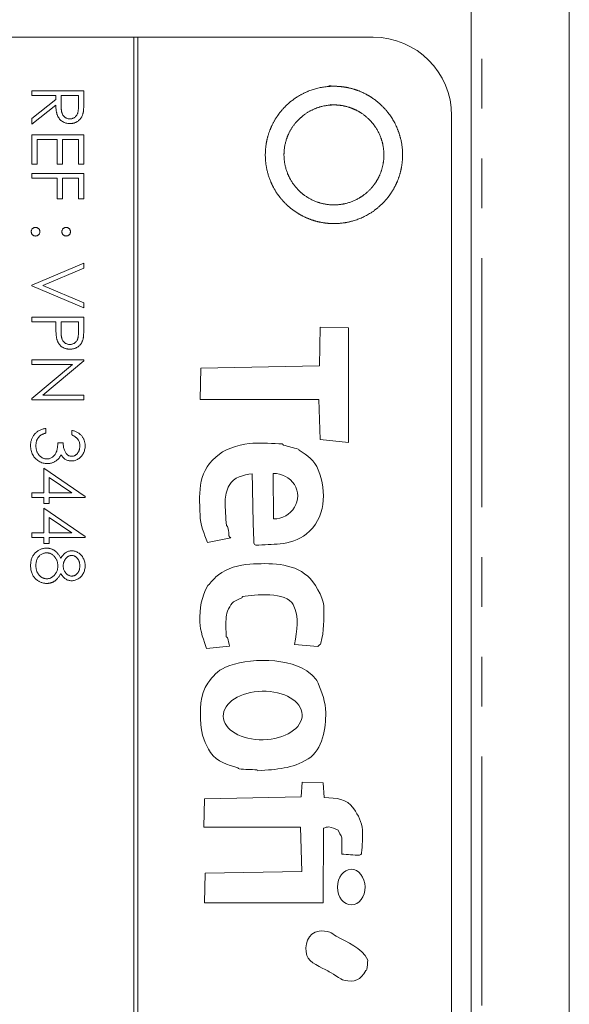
# Model space of a CAD drawing. Header units: millimetres. Extents: x -114 to 331, y -285 to 420.
# Tile 24 of 29: x -22 to -8, y 212 to 238. Entities that reach past the tile are written whole.
import ezdxf

# ---------------------------------------------------------------- set-up
doc = ezdxf.new("R2010")
doc.units = ezdxf.units.MM
doc.linetypes.add('PHANTOM', pattern=[12.7, 6.35, -1.27, 1.27, -1.27, 1.27, -1.27])

msp = doc.modelspace()

# ---------------------------------------------------------------- linework, layer by layer
at = {"color": 7, "linetype": 'Continuous', "lineweight": 15}
for p, q in [((-7.612, 206.266), (-7.612, 245.062)), ((-10.112, 177.062), (-10.112, 243.062)), ((-18.712, 237.062), (-32.612, 237.062)), ((-18.712, 237.062), (-18.712, 177.062)), ((-18.612, 237.062), (-18.712, 237.062)), ((-12.612, 237.062), (-18.612, 237.062)), ((-18.612, 177.062), (-18.612, 237.062)), ((-21.312, 235.692), (-19.989, 235.692)), ((-21.312, 235.573), (-21.312, 235.692)), ((-19.989, 235.692), (-19.989, 235.427)), ((-20.701, 235.573), (-21.312, 235.573)), ((-21.312, 234.991), (-20.701, 235.477)), ((-20.701, 235.477), (-20.701, 235.573)), ((-20.565, 235.573), (-20.567, 235.331)), ((-20.124, 235.573), (-20.565, 235.573)), ((-20.124, 235.325), (-20.124, 235.573)), ((-20.701, 235.33), (-21.312, 234.844)), ((-21.312, 234.844), (-21.312, 234.991)), ((-10.612, 179.062), (-10.612, 235.062)), ((-21.312, 234.573), (-19.989, 234.573)), ((-21.312, 233.826), (-21.312, 234.573)), ((-21.176, 234.454), (-21.176, 233.826)), ((-20.667, 234.454), (-21.176, 234.454)), ((-20.667, 233.826), (-20.667, 234.454)), ((-20.532, 234.454), (-20.532, 233.826)), ((-20.124, 234.454), (-20.532, 234.454)), ((-20.124, 233.826), (-20.124, 234.454)), ((-19.989, 234.573), (-19.989, 233.826)), ((-21.176, 233.826), (-21.312, 233.826)), ((-20.532, 233.826), (-20.667, 233.826)), ((-19.989, 233.826), (-20.124, 233.826)), ((-21.312, 233.589), (-19.989, 233.589)), ((-21.312, 233.47), (-21.312, 233.589)), ((-20.667, 233.47), (-21.312, 233.47)), ((-20.667, 232.945), (-20.667, 233.47)), ((-20.532, 233.47), (-20.532, 232.945)), ((-20.124, 233.47), (-20.532, 233.47)), ((-20.124, 232.945), (-20.124, 233.47)), ((-19.989, 233.589), (-19.989, 232.945)), ((-20.532, 232.945), (-20.667, 232.945)), ((-19.989, 232.945), (-20.124, 232.945)), ((-21.312, 230.74), (-19.989, 231.299)), ((-19.989, 231.172), (-21.031, 230.731)), ((-19.989, 231.299), (-19.989, 231.172)), ((-21.312, 230.723), (-21.312, 230.74)), ((-19.989, 230.163), (-21.312, 230.723)), ((-21.031, 230.731), (-19.989, 230.29)), ((-19.989, 230.29), (-19.989, 230.163)), ((-21.312, 229.926), (-19.989, 229.926)), ((-21.312, 229.807), (-21.312, 229.926)), ((-19.989, 229.926), (-19.989, 229.666)), ((-20.701, 229.807), (-21.312, 229.807)), ((-20.701, 229.712), (-20.701, 229.807)), ((-20.565, 229.807), (-20.568, 229.575)), ((-20.124, 229.807), (-20.565, 229.807)), ((-20.124, 229.565), (-20.124, 229.807)), ((-13.981, 228.684), (-13.963, 229.675)), ((-13.963, 229.675), (-13.24, 229.655)), ((-13.24, 229.655), (-13.241, 226.736)), ((-21.312, 228.84), (-19.989, 228.84)), ((-21.312, 228.721), (-21.312, 228.84)), ((-21.312, 227.85), (-20.273, 228.721)), ((-20.273, 228.721), (-21.312, 228.721)), ((-19.989, 228.815), (-21.03, 227.941)), ((-19.989, 228.84), (-19.989, 228.815)), ((-17.025, 227.827), (-17.006, 228.631)), ((-17.006, 228.631), (-13.981, 228.684)), ((-21.03, 227.941), (-19.989, 227.941)), ((-19.989, 227.941), (-19.989, 227.822)), ((-21.312, 227.822), (-21.312, 227.85)), ((-19.989, 227.822), (-21.312, 227.822)), ((-14, 227.827), (-17.025, 227.827)), ((-13.964, 226.81), (-14, 227.827)), ((-20.956, 227.093), (-20.956, 226.974)), ((-20.294, 226.924), (-20.294, 227.042)), ((-20.65, 226.72), (-20.515, 226.72)), ((-13.241, 226.736), (-13.964, 226.81)), ((-21.006, 226.076), (-19.955, 225.353)), ((-21.006, 225.448), (-21.006, 226.076)), ((-15.164, 225.943), (-15.153, 224.784)), ((-20.871, 225.842), (-20.871, 225.448)), ((-20.296, 225.448), (-20.871, 225.842)), ((-21.312, 225.448), (-21.006, 225.448)), ((-21.312, 225.329), (-21.312, 225.448)), ((-20.871, 225.448), (-20.296, 225.448)), ((-19.955, 225.353), (-19.955, 225.329)), ((-21.006, 225.329), (-21.312, 225.329)), ((-21.006, 225.177), (-21.006, 225.329)), ((-20.871, 225.177), (-21.006, 225.177)), ((-20.871, 225.329), (-20.871, 225.177)), ((-19.955, 225.329), (-20.871, 225.329)), ((-21.006, 225.058), (-19.955, 224.336)), ((-21.006, 224.43), (-21.006, 225.058)), ((-20.296, 224.43), (-20.871, 224.825)), ((-20.871, 224.825), (-20.871, 224.43)), ((-21.312, 224.43), (-21.006, 224.43)), ((-21.312, 224.312), (-21.312, 224.43)), ((-20.871, 224.43), (-20.296, 224.43)), ((-21.006, 224.312), (-21.312, 224.312)), ((-21.006, 224.159), (-21.006, 224.312)), ((-20.871, 224.159), (-21.006, 224.159)), ((-20.871, 224.312), (-20.871, 224.159)), ((-19.955, 224.312), (-20.871, 224.312)), ((-19.955, 224.336), (-19.955, 224.312)), ((-16.244, 224.3), (-16.832, 224.188)), ((-14.025, 221.535), (-14.614, 221.584)), ((-16.273, 221.542), (-16.862, 221.484)), ((-14.446, 217.703), (-14.422, 218.078)), ((-14.422, 218.078), (-13.887, 218.056)), ((-13.887, 218.056), (-13.857, 217.682)), ((-16.929, 216.932), (-16.908, 217.655)), ((-16.908, 217.655), (-14.446, 217.703)), ((-14.466, 216.927), (-16.929, 216.932)), ((-14.429, 215.802), (-14.466, 216.927)), ((-13.876, 216.905), (-13.886, 215.004)), ((-16.912, 215.004), (-16.892, 215.754)), ((-16.892, 215.754), (-14.429, 215.802)), ((-13.886, 215.004), (-16.912, 215.004))]:
    msp.add_line(p, q, dxfattribs=at)
at = {"color": 8, "linetype": 'PHANTOM', "lineweight": 0}
msp.add_line((-9.844, 174.281), (-9.844, 243.062), dxfattribs=at)
at = {"color": 7, "linetype": 'Continuous', "lineweight": 15}
msp.add_arc((-12.612, 235.062), 2, 0, 90, dxfattribs=at)
msp.add_ellipse((-15.158, 225.364), major_axis=(0.622, 0.019), ratio=0.931134, start_param=4.691877, end_param=7.83347, dxfattribs=at)
for centre, major_axis, ratio in [((-15.428, 219.775), (-1.007, -0.02), 0.614378), ((-13.171, 215.402), (0.004, -0.453), 0.776047)]:
    msp.add_ellipse(centre, major_axis=major_axis, ratio=ratio, dxfattribs=at)
for points, knots in [([(-13.743, 235.822), (-13.397, 235.802), (-13.284, 235.785), (-13.063, 235.728), (-12.954, 235.688), (-12.748, 235.588), (-12.651, 235.529), (-12.468, 235.391), (-12.382, 235.312), (-12.154, 235.057), (-12.035, 234.855), (-11.885, 234.424), (-11.851, 234.192), (-11.871, 233.846), (-11.889, 233.733), (-11.946, 233.513), (-11.986, 233.404), (-12.086, 233.197), (-12.145, 233.1), (-12.283, 232.917), (-12.362, 232.832), (-12.617, 232.604), (-12.819, 232.485), (-13.25, 232.334), (-13.482, 232.302), (-13.824, 232.321), (-13.939, 232.339), (-14.16, 232.396), (-14.267, 232.435), (-14.474, 232.535), (-14.573, 232.595), (-14.755, 232.732), (-14.839, 232.809), (-14.993, 232.981), (-15.061, 233.074), (-15.177, 233.27), (-15.226, 233.375), (-15.339, 233.7), (-15.372, 233.93), (-15.352, 234.276), (-15.335, 234.389), (-15.278, 234.609), (-15.238, 234.718), (-15.138, 234.925), (-15.079, 235.022), (-14.942, 235.205), (-14.863, 235.291), (-14.607, 235.519), (-14.405, 235.638), (-13.975, 235.789), (-13.743, 235.822), (-13.397, 235.802)], [-0.0625, -0.0625, 0, 0, 0.03125, 0.03125, 0.0625, 0.0625, 0.09375, 0.09375, 0.125, 0.125, 0.1875, 0.1875, 0.25, 0.25, 0.28125, 0.28125, 0.3125, 0.3125, 0.34375, 0.34375, 0.375, 0.375, 0.4375, 0.4375, 0.5, 0.5, 0.53125, 0.53125, 0.5625, 0.5625, 0.59375, 0.59375, 0.625, 0.625, 0.65625, 0.65625, 0.6875, 0.6875, 0.75, 0.75, 0.78125, 0.78125, 0.8125, 0.8125, 0.84375, 0.84375, 0.875, 0.875, 0.9375, 0.9375, 1, 1, 1.03125, 1.03125]), ([(-19.989, 235.427), (-19.989, 235.41), (-19.989, 235.376), (-19.99, 235.327), (-19.991, 235.283), (-19.993, 235.243), (-19.996, 235.208), (-19.999, 235.177), (-20.002, 235.151), (-20.005, 235.135), (-20.007, 235.128)], [0, 0, 0, 0, 0.176258, 0.338434, 0.484822, 0.617158, 0.734698, 0.837385, 0.926372, 1, 1, 1, 1]), ([(-20.343, 234.861), (-20.36, 234.862), (-20.395, 234.863), (-20.445, 234.873), (-20.491, 234.889), (-20.534, 234.912), (-20.573, 234.941), (-20.607, 234.976), (-20.636, 235.017), (-20.656, 235.055), (-20.668, 235.088), (-20.677, 235.116), (-20.684, 235.146), (-20.69, 235.178), (-20.695, 235.213), (-20.699, 235.25), (-20.701, 235.289), (-20.701, 235.316), (-20.701, 235.33)], [0, 0, 0, 0, 0.0787802, 0.1537206, 0.2267135, 0.2991912, 0.37119, 0.4430064, 0.5166892, 0.5932172, 0.6338729, 0.6769891, 0.7228995, 0.7719586, 0.8242113, 0.8793787, 0.9379481, 1, 1, 1, 1]), ([(-20.567, 235.331), (-20.567, 235.32), (-20.567, 235.298), (-20.566, 235.266), (-20.564, 235.237), (-20.561, 235.209), (-20.558, 235.185), (-20.554, 235.162), (-20.549, 235.142), (-20.541, 235.118), (-20.529, 235.091), (-20.512, 235.062), (-20.489, 235.038), (-20.464, 235.017), (-20.436, 235), (-20.406, 234.989), (-20.375, 234.981), (-20.353, 234.98), (-20.342, 234.98)], [0, 0, 0, 0, 0.071668, 0.138913, 0.201185, 0.259124, 0.312255, 0.360682, 0.405086, 0.445102, 0.518778, 0.589462, 0.658462, 0.727283, 0.796322, 0.863175, 0.930949, 1, 1, 1, 1]), ([(-20.342, 234.98), (-20.332, 234.98), (-20.311, 234.981), (-20.28, 234.988), (-20.251, 235.001), (-20.223, 235.018), (-20.199, 235.038), (-20.177, 235.062), (-20.16, 235.089), (-20.149, 235.114), (-20.142, 235.136), (-20.137, 235.156), (-20.133, 235.178), (-20.13, 235.202), (-20.127, 235.229), (-20.126, 235.259), (-20.125, 235.291), (-20.125, 235.314), (-20.124, 235.325)], [0, 0, 0, 0, 0.0688143, 0.1363648, 0.2040194, 0.2730637, 0.3429133, 0.4109654, 0.4791688, 0.549308, 0.5876516, 0.6306467, 0.6788788, 0.7319343, 0.7911114, 0.8552832, 0.9250859, 1, 1, 1, 1]), ([(-13.707, 235.343), (-13.371, 235.324), (-13.208, 235.281), (-12.983, 235.173), (-12.912, 235.129), (-12.779, 235.029), (-12.717, 234.972), (-12.551, 234.786), (-12.464, 234.639), (-12.355, 234.326), (-12.33, 234.157), (-12.35, 233.821), (-12.392, 233.658), (-12.501, 233.433), (-12.544, 233.362), (-12.644, 233.229), (-12.702, 233.166), (-12.888, 233.001), (-13.035, 232.914), (-13.348, 232.805), (-13.517, 232.781), (-13.849, 232.799), (-14.014, 232.842), (-14.314, 232.986), (-14.449, 233.087), (-14.673, 233.338), (-14.759, 233.483), (-14.869, 233.799), (-14.893, 233.966), (-14.874, 234.302), (-14.832, 234.465), (-14.723, 234.69), (-14.68, 234.761), (-14.58, 234.894), (-14.522, 234.956), (-14.336, 235.122), (-14.189, 235.209), (-13.876, 235.319), (-13.707, 235.343), (-13.371, 235.324)], [-0.0625, -0.0625, 0, 0, 0.0625, 0.0625, 0.09375, 0.09375, 0.125, 0.125, 0.1875, 0.1875, 0.25, 0.25, 0.3125, 0.3125, 0.34375, 0.34375, 0.375, 0.375, 0.4375, 0.4375, 0.5, 0.5, 0.5625, 0.5625, 0.625, 0.625, 0.6875, 0.6875, 0.75, 0.75, 0.8125, 0.8125, 0.84375, 0.84375, 0.875, 0.875, 0.9375, 0.9375, 1, 1, 1.0625, 1.0625]), ([(-20.007, 235.128), (-20.009, 235.118), (-20.014, 235.099), (-20.024, 235.071), (-20.036, 235.045), (-20.049, 235.02), (-20.065, 234.997), (-20.082, 234.975), (-20.102, 234.954), (-20.123, 234.935), (-20.146, 234.917), (-20.17, 234.902), (-20.196, 234.889), (-20.223, 234.879), (-20.251, 234.871), (-20.28, 234.865), (-20.311, 234.862), (-20.332, 234.861), (-20.343, 234.861)], [0, 0, 0, 0, 0.0642168, 0.1270638, 0.1887445, 0.2491321, 0.3094525, 0.3698267, 0.4306501, 0.4923519, 0.5540721, 0.6156898, 0.6767977, 0.738439, 0.8013169, 0.8651845, 0.9316413, 1, 1, 1, 1]), ([(-21.329, 232.105), (-21.328, 232.112), (-21.328, 232.127), (-21.321, 232.147), (-21.311, 232.167), (-21.297, 232.183), (-21.28, 232.197), (-21.261, 232.208), (-21.24, 232.214), (-21.226, 232.215), (-21.218, 232.215)], [0, 0, 0, 0, 0.1277566, 0.2494144, 0.3727965, 0.5001113, 0.6286099, 0.7506434, 0.8737684, 1, 1, 1, 1]), ([(-21.218, 232.215), (-21.211, 232.215), (-21.196, 232.214), (-21.176, 232.208), (-21.157, 232.197), (-21.14, 232.183), (-21.126, 232.167), (-21.116, 232.148), (-21.109, 232.127), (-21.109, 232.112), (-21.108, 232.105)], [0, 0, 0, 0, 0.129097, 0.252046, 0.373905, 0.501038, 0.628171, 0.751376, 0.872426, 1, 1, 1, 1]), ([(-20.549, 232.105), (-20.548, 232.112), (-20.547, 232.127), (-20.541, 232.148), (-20.531, 232.167), (-20.517, 232.183), (-20.5, 232.197), (-20.481, 232.208), (-20.46, 232.214), (-20.446, 232.215), (-20.438, 232.215)], [0, 0, 0, 0, 0.127574, 0.248624, 0.371829, 0.498962, 0.626095, 0.747954, 0.870903, 1, 1, 1, 1]), ([(-20.438, 232.215), (-20.431, 232.215), (-20.417, 232.214), (-20.396, 232.208), (-20.377, 232.197), (-20.36, 232.183), (-20.346, 232.167), (-20.336, 232.147), (-20.329, 232.127), (-20.328, 232.112), (-20.328, 232.105)], [0, 0, 0, 0, 0.126257, 0.249407, 0.371465, 0.498805, 0.627129, 0.750535, 0.872218, 1, 1, 1, 1]), ([(-21.218, 231.995), (-21.226, 231.995), (-21.24, 231.996), (-21.261, 232.002), (-21.28, 232.013), (-21.297, 232.026), (-21.311, 232.043), (-21.321, 232.062), (-21.327, 232.083), (-21.328, 232.098), (-21.329, 232.105)], [0, 0, 0, 0, 0.126178, 0.248821, 0.37154, 0.499984, 0.627244, 0.749226, 0.872298, 1, 1, 1, 1]), ([(-21.108, 232.105), (-21.109, 232.098), (-21.109, 232.083), (-21.115, 232.062), (-21.126, 232.043), (-21.14, 232.027), (-21.157, 232.013), (-21.175, 232.002), (-21.196, 231.996), (-21.211, 231.995), (-21.218, 231.995)], [0, 0, 0, 0, 0.127519, 0.249986, 0.371792, 0.49887, 0.625948, 0.748492, 0.870959, 1, 1, 1, 1]), ([(-20.438, 231.995), (-20.446, 231.995), (-20.46, 231.996), (-20.481, 232.002), (-20.5, 232.013), (-20.517, 232.027), (-20.531, 232.043), (-20.541, 232.062), (-20.547, 232.083), (-20.548, 232.098), (-20.549, 232.105)], [0, 0, 0, 0, 0.129041, 0.251508, 0.374052, 0.50113, 0.628208, 0.750014, 0.872481, 1, 1, 1, 1]), ([(-20.328, 232.105), (-20.328, 232.098), (-20.329, 232.083), (-20.335, 232.062), (-20.346, 232.043), (-20.36, 232.027), (-20.376, 232.013), (-20.395, 232.002), (-20.416, 231.996), (-20.431, 231.995), (-20.438, 231.995)], [0, 0, 0, 0, 0.127519, 0.249986, 0.371792, 0.49887, 0.625948, 0.748492, 0.870959, 1, 1, 1, 1]), ([(-20.679, 229.375), (-20.681, 229.384), (-20.685, 229.402), (-20.689, 229.432), (-20.693, 229.467), (-20.696, 229.506), (-20.698, 229.551), (-20.7, 229.6), (-20.701, 229.655), (-20.701, 229.692), (-20.701, 229.712)], [0, 0, 0, 0, 0.0751731, 0.1647463, 0.2680169, 0.3859119, 0.5177895, 0.663691, 0.8244132, 1, 1, 1, 1]), ([(-19.989, 229.666), (-19.989, 229.648), (-19.989, 229.614), (-19.99, 229.565), (-19.992, 229.521), (-19.994, 229.481), (-19.996, 229.445), (-20, 229.414), (-20.003, 229.388), (-20.007, 229.372), (-20.009, 229.365)], [0, 0, 0, 0, 0.176956, 0.339055, 0.486318, 0.618781, 0.735619, 0.838742, 0.926457, 1, 1, 1, 1]), ([(-20.344, 229.111), (-20.355, 229.112), (-20.376, 229.112), (-20.407, 229.116), (-20.437, 229.121), (-20.465, 229.128), (-20.492, 229.139), (-20.517, 229.151), (-20.541, 229.165), (-20.563, 229.181), (-20.584, 229.2), (-20.603, 229.22), (-20.62, 229.242), (-20.636, 229.265), (-20.649, 229.29), (-20.661, 229.317), (-20.671, 229.346), (-20.677, 229.365), (-20.679, 229.375)], [0, 0, 0, 0, 0.070119, 0.137192, 0.202016, 0.264631, 0.326117, 0.38601, 0.445812, 0.505298, 0.564633, 0.624283, 0.683902, 0.743953, 0.805388, 0.868388, 0.933084, 1, 1, 1, 1]), ([(-20.568, 229.575), (-20.568, 229.564), (-20.568, 229.542), (-20.567, 229.511), (-20.565, 229.481), (-20.563, 229.454), (-20.559, 229.43), (-20.555, 229.408), (-20.55, 229.388), (-20.543, 229.365), (-20.531, 229.339), (-20.513, 229.311), (-20.491, 229.287), (-20.466, 229.267), (-20.438, 229.251), (-20.408, 229.239), (-20.377, 229.232), (-20.355, 229.231), (-20.344, 229.23)], [0, 0, 0, 0, 0.072538, 0.140034, 0.202496, 0.260575, 0.313228, 0.361583, 0.404878, 0.444127, 0.5164, 0.586507, 0.655085, 0.724384, 0.793974, 0.861638, 0.930111, 1, 1, 1, 1]), ([(-20.344, 229.23), (-20.334, 229.231), (-20.312, 229.232), (-20.281, 229.239), (-20.252, 229.251), (-20.224, 229.267), (-20.199, 229.287), (-20.178, 229.31), (-20.16, 229.336), (-20.149, 229.361), (-20.142, 229.383), (-20.137, 229.402), (-20.133, 229.423), (-20.13, 229.447), (-20.127, 229.473), (-20.126, 229.501), (-20.125, 229.532), (-20.125, 229.554), (-20.124, 229.565)], [0, 0, 0, 0, 0.070044, 0.139238, 0.208197, 0.279173, 0.349987, 0.418354, 0.48761, 0.557411, 0.59533, 0.637964, 0.685913, 0.738185, 0.796103, 0.858517, 0.926658, 1, 1, 1, 1]), ([(-20.009, 229.365), (-20.011, 229.356), (-20.016, 229.338), (-20.026, 229.312), (-20.038, 229.287), (-20.051, 229.263), (-20.067, 229.241), (-20.084, 229.22), (-20.103, 229.2), (-20.124, 229.182), (-20.146, 229.165), (-20.171, 229.151), (-20.196, 229.139), (-20.223, 229.129), (-20.251, 229.121), (-20.281, 229.116), (-20.312, 229.112), (-20.333, 229.112), (-20.344, 229.111)], [0, 0, 0, 0, 0.062481, 0.12349, 0.183411, 0.243153, 0.302127, 0.36171, 0.421842, 0.482932, 0.544552, 0.605681, 0.66768, 0.729984, 0.794551, 0.860346, 0.928907, 1, 1, 1, 1]), ([(-21.346, 226.652), (-21.345, 226.666), (-21.345, 226.694), (-21.34, 226.735), (-21.332, 226.774), (-21.321, 226.811), (-21.308, 226.847), (-21.29, 226.88), (-21.27, 226.912), (-21.247, 226.942), (-21.221, 226.97), (-21.191, 226.995), (-21.159, 227.018), (-21.124, 227.038), (-21.086, 227.056), (-21.045, 227.071), (-21.002, 227.084), (-20.971, 227.09), (-20.956, 227.093)], [0, 0, 0, 0, 0.065541, 0.128963, 0.190377, 0.250092, 0.308548, 0.366398, 0.424542, 0.48317, 0.542243, 0.601739, 0.662506, 0.724856, 0.789128, 0.856346, 0.926295, 1, 1, 1, 1]), ([(-21.138, 226.871), (-21.144, 226.863), (-21.156, 226.849), (-21.17, 226.825), (-21.183, 226.799), (-21.192, 226.772), (-21.2, 226.744), (-21.206, 226.714), (-21.209, 226.682), (-21.21, 226.661), (-21.21, 226.65)], [0, 0, 0, 0, 0.118271, 0.236178, 0.355663, 0.475904, 0.600127, 0.728608, 0.861313, 1, 1, 1, 1]), ([(-20.956, 226.974), (-20.966, 226.971), (-20.986, 226.965), (-21.014, 226.955), (-21.04, 226.943), (-21.064, 226.931), (-21.086, 226.918), (-21.106, 226.903), (-21.123, 226.888), (-21.133, 226.876), (-21.138, 226.871)], [0, 0, 0, 0, 0.1497704, 0.2913164, 0.4259664, 0.5521596, 0.6715274, 0.7861216, 0.8953251, 1, 1, 1, 1]), ([(-20.294, 227.042), (-20.281, 227.039), (-20.255, 227.033), (-20.218, 227.02), (-20.182, 227.005), (-20.15, 226.988), (-20.119, 226.97), (-20.091, 226.948), (-20.066, 226.925), (-20.043, 226.899), (-20.022, 226.872), (-20.004, 226.844), (-19.989, 226.814), (-19.976, 226.783), (-19.967, 226.751), (-19.96, 226.718), (-19.956, 226.684), (-19.955, 226.66), (-19.955, 226.648)], [0, 0, 0, 0, 0.072625, 0.141977, 0.208985, 0.273957, 0.336889, 0.398745, 0.460116, 0.520825, 0.580994, 0.640152, 0.698622, 0.757271, 0.816427, 0.876254, 0.937165, 1, 1, 1, 1]), ([(-20.091, 226.647), (-20.091, 226.662), (-20.092, 226.691), (-20.101, 226.734), (-20.115, 226.773), (-20.133, 226.803), (-20.15, 226.826), (-20.164, 226.842), (-20.181, 226.857), (-20.2, 226.871), (-20.22, 226.886), (-20.243, 226.899), (-20.268, 226.912), (-20.285, 226.92), (-20.294, 226.924)], [0, 0, 0, 0, 0.122712, 0.239685, 0.351816, 0.463766, 0.520818, 0.579448, 0.640604, 0.705298, 0.773634, 0.844669, 0.920057, 1, 1, 1, 1]), ([(-20.919, 226.194), (-20.937, 226.195), (-20.974, 226.196), (-21.029, 226.208), (-21.082, 226.227), (-21.133, 226.254), (-21.181, 226.286), (-21.224, 226.325), (-21.26, 226.369), (-21.291, 226.419), (-21.316, 226.472), (-21.333, 226.529), (-21.344, 226.59), (-21.345, 226.631), (-21.346, 226.652)], [0, 0, 0, 0, 0.079648, 0.158922, 0.239619, 0.322609, 0.406035, 0.487602, 0.569685, 0.653036, 0.737436, 0.822478, 0.909748, 1, 1, 1, 1]), ([(-21.21, 226.65), (-21.21, 226.637), (-21.209, 226.613), (-21.205, 226.578), (-21.199, 226.544), (-21.19, 226.513), (-21.178, 226.483), (-21.163, 226.455), (-21.146, 226.429), (-21.127, 226.405), (-21.105, 226.384), (-21.083, 226.365), (-21.06, 226.349), (-21.036, 226.336), (-21.011, 226.325), (-20.984, 226.318), (-20.958, 226.314), (-20.939, 226.313), (-20.93, 226.313)], [0, 0, 0, 0, 0.076072, 0.148752, 0.218403, 0.28576, 0.350598, 0.414964, 0.478069, 0.541761, 0.60435, 0.664075, 0.721464, 0.777587, 0.832644, 0.887844, 0.94346, 1, 1, 1, 1]), ([(-20.93, 226.313), (-20.918, 226.314), (-20.893, 226.315), (-20.857, 226.324), (-20.822, 226.338), (-20.789, 226.358), (-20.759, 226.383), (-20.731, 226.412), (-20.709, 226.445), (-20.693, 226.476), (-20.683, 226.503), (-20.676, 226.526), (-20.67, 226.552), (-20.664, 226.581), (-20.66, 226.612), (-20.656, 226.645), (-20.652, 226.682), (-20.651, 226.707), (-20.65, 226.72)], [0, 0, 0, 0, 0.066909, 0.133485, 0.201035, 0.271234, 0.34288, 0.413836, 0.485977, 0.56023, 0.599884, 0.644055, 0.691892, 0.744688, 0.801492, 0.862858, 0.929328, 1, 1, 1, 1]), ([(-20.515, 226.72), (-20.514, 226.704), (-20.514, 226.672), (-20.507, 226.625), (-20.498, 226.58), (-20.484, 226.538), (-20.468, 226.5), (-20.449, 226.467), (-20.428, 226.44), (-20.405, 226.418), (-20.38, 226.401), (-20.354, 226.389), (-20.326, 226.382), (-20.307, 226.381), (-20.298, 226.381)], [0, 0, 0, 0, 0.110166, 0.215787, 0.318027, 0.417574, 0.51165, 0.596162, 0.672935, 0.74367, 0.810677, 0.874059, 0.936696, 1, 1, 1, 1]), ([(-19.955, 226.648), (-19.955, 226.631), (-19.956, 226.597), (-19.966, 226.547), (-19.981, 226.498), (-20.001, 226.452), (-20.027, 226.41), (-20.057, 226.372), (-20.091, 226.339), (-20.13, 226.311), (-20.17, 226.29), (-20.212, 226.274), (-20.255, 226.264), (-20.284, 226.263), (-20.299, 226.262)], [0, 0, 0, 0, 0.090254, 0.17854, 0.266093, 0.354631, 0.441886, 0.525747, 0.608114, 0.690197, 0.770821, 0.848326, 0.924012, 1, 1, 1, 1]), ([(-20.298, 226.381), (-20.291, 226.381), (-20.277, 226.381), (-20.257, 226.385), (-20.238, 226.391), (-20.219, 226.399), (-20.201, 226.41), (-20.184, 226.423), (-20.167, 226.439), (-20.152, 226.456), (-20.137, 226.475), (-20.125, 226.496), (-20.114, 226.518), (-20.106, 226.542), (-20.099, 226.566), (-20.094, 226.592), (-20.091, 226.619), (-20.091, 226.638), (-20.091, 226.647)], [0, 0, 0, 0, 0.055275, 0.109966, 0.163247, 0.218076, 0.273301, 0.330909, 0.390995, 0.454176, 0.518862, 0.583311, 0.648517, 0.715031, 0.782502, 0.852323, 0.924928, 1, 1, 1, 1]), ([(-16.832, 224.188), (-16.927, 224.404), (-17.017, 224.643), (-17.026, 224.882), (-17.051, 225.524), (-17.079, 226.021), (-16.531, 226.439), (-16.342, 226.584), (-15.913, 226.713), (-15.677, 226.715), (-15.427, 226.717), (-15.176, 226.71), (-14.927, 226.695), (-14.914, 226.694), (-14.912, 226.672), (-14.9, 226.668), (-14.776, 226.628), (-14.648, 226.604), (-14.524, 226.564), (-14.512, 226.56), (-14.508, 226.545), (-14.497, 226.538), (-14.293, 226.397), (-14.106, 226.28), (-14.011, 226.033), (-13.79, 225.461), (-13.819, 224.804), (-14.318, 224.398), (-14.495, 224.253), (-14.759, 224.168), (-14.985, 224.151), (-15.19, 224.135), (-15.395, 224.12), (-15.6, 224.118), (-15.625, 224.118), (-15.653, 224.146), (-15.654, 224.172), (-15.677, 224.76), (-15.682, 225.349), (-15.697, 225.938)], [0, 0, 0, 0, 1, 1, 1, 2, 2, 2, 3, 3, 3, 4, 4, 4, 5, 5, 5, 6, 6, 6, 7, 7, 7, 8, 8, 8, 9, 9, 9, 10, 10, 10, 11, 11, 11, 12, 12, 12, 13, 13, 13, 13]), ([(-20.571, 226.417), (-20.578, 226.403), (-20.591, 226.375), (-20.617, 226.337), (-20.648, 226.302), (-20.672, 226.283), (-20.684, 226.273)], [0, 0, 0, 0, 0.25388, 0.503009, 0.750291, 1, 1, 1, 1]), ([(-20.299, 226.262), (-20.313, 226.263), (-20.34, 226.263), (-20.38, 226.271), (-20.418, 226.283), (-20.453, 226.3), (-20.486, 226.322), (-20.517, 226.349), (-20.546, 226.38), (-20.562, 226.404), (-20.571, 226.417)], [0, 0, 0, 0, 0.128068, 0.250608, 0.37063, 0.490072, 0.610375, 0.734313, 0.863217, 1, 1, 1, 1]), ([(-20.684, 226.273), (-20.692, 226.267), (-20.71, 226.254), (-20.737, 226.239), (-20.766, 226.225), (-20.795, 226.214), (-20.825, 226.205), (-20.855, 226.199), (-20.887, 226.195), (-20.908, 226.195), (-20.919, 226.194)], [0, 0, 0, 0, 0.128136, 0.254173, 0.378112, 0.501712, 0.623986, 0.747096, 0.872875, 1, 1, 1, 1]), ([(-15.697, 225.938), (-15.91, 225.897), (-16.172, 225.865), (-16.283, 225.638), (-16.344, 225.514), (-16.388, 225.374), (-16.386, 225.236), (-16.385, 225.031), (-16.373, 224.825), (-16.354, 224.62), (-16.353, 224.608), (-16.331, 224.606), (-16.327, 224.594), (-16.241, 224.287), (-16.34, 224.394), (-16.244, 224.3)], [0, 0, 0, 0, 1, 1, 1, 2, 2, 2, 3, 3, 3, 4, 4, 4, 5, 5, 5, 5]), ([(-21.346, 223.593), (-21.345, 223.61), (-21.344, 223.645), (-21.339, 223.695), (-21.329, 223.742), (-21.315, 223.786), (-21.297, 223.826), (-21.275, 223.863), (-21.249, 223.897), (-21.219, 223.927), (-21.187, 223.953), (-21.153, 223.977), (-21.119, 223.996), (-21.085, 224.012), (-21.049, 224.025), (-21.012, 224.034), (-20.975, 224.039), (-20.95, 224.04), (-20.937, 224.04)], [0, 0, 0, 0, 0.078556, 0.152863, 0.22356, 0.290375, 0.355403, 0.418291, 0.480389, 0.543073, 0.604924, 0.664398, 0.721943, 0.778375, 0.83383, 0.888861, 0.944089, 1, 1, 1, 1]), ([(-20.941, 223.922), (-20.953, 223.921), (-20.977, 223.92), (-21.012, 223.912), (-21.045, 223.899), (-21.078, 223.881), (-21.108, 223.858), (-21.134, 223.831), (-21.158, 223.8), (-21.176, 223.764), (-21.192, 223.725), (-21.202, 223.683), (-21.209, 223.638), (-21.21, 223.607), (-21.21, 223.591)], [0, 0, 0, 0, 0.0748982, 0.1485963, 0.2244712, 0.3023227, 0.3819186, 0.4611487, 0.5424171, 0.6267161, 0.7145968, 0.8049029, 0.9001273, 1, 1, 1, 1]), ([(-20.65, 223.584), (-20.65, 223.595), (-20.651, 223.619), (-20.655, 223.652), (-20.662, 223.685), (-20.671, 223.716), (-20.684, 223.745), (-20.699, 223.773), (-20.717, 223.8), (-20.737, 223.825), (-20.759, 223.847), (-20.782, 223.867), (-20.807, 223.884), (-20.832, 223.898), (-20.858, 223.909), (-20.885, 223.916), (-20.913, 223.921), (-20.932, 223.921), (-20.941, 223.922)], [0, 0, 0, 0, 0.071269, 0.139812, 0.206497, 0.271535, 0.336082, 0.400528, 0.464984, 0.53005, 0.594423, 0.655583, 0.714849, 0.772115, 0.828999, 0.885122, 0.942079, 1, 1, 1, 1]), ([(-20.937, 224.04), (-20.928, 224.04), (-20.91, 224.04), (-20.883, 224.037), (-20.856, 224.032), (-20.83, 224.025), (-20.805, 224.016), (-20.781, 224.006), (-20.758, 223.993), (-20.735, 223.979), (-20.712, 223.962), (-20.691, 223.943), (-20.67, 223.922), (-20.65, 223.898), (-20.629, 223.872), (-20.611, 223.843), (-20.592, 223.812), (-20.581, 223.79), (-20.575, 223.779)], [0, 0, 0, 0, 0.0588536, 0.1163155, 0.1726748, 0.2287804, 0.2845804, 0.3402565, 0.3966298, 0.4535073, 0.5123182, 0.5726484, 0.6360219, 0.7023629, 0.7714831, 0.8441845, 0.9200698, 1, 1, 1, 1]), ([(-20.575, 223.779), (-20.566, 223.795), (-20.55, 223.824), (-20.52, 223.864), (-20.488, 223.897), (-20.453, 223.925), (-20.415, 223.946), (-20.376, 223.961), (-20.336, 223.971), (-20.308, 223.972), (-20.294, 223.972)], [0, 0, 0, 0, 0.14586, 0.282426, 0.41085, 0.535029, 0.654701, 0.770133, 0.884556, 1, 1, 1, 1]), ([(-20.296, 223.854), (-20.303, 223.853), (-20.317, 223.853), (-20.337, 223.849), (-20.357, 223.843), (-20.376, 223.834), (-20.395, 223.823), (-20.413, 223.809), (-20.43, 223.792), (-20.447, 223.774), (-20.463, 223.754), (-20.477, 223.732), (-20.488, 223.71), (-20.498, 223.687), (-20.505, 223.663), (-20.511, 223.638), (-20.514, 223.613), (-20.514, 223.595), (-20.515, 223.587)], [0, 0, 0, 0, 0.054564, 0.107826, 0.161924, 0.21751, 0.274498, 0.334815, 0.397555, 0.464755, 0.532901, 0.600097, 0.665354, 0.731084, 0.796883, 0.863292, 0.930831, 1, 1, 1, 1]), ([(-20.091, 223.591), (-20.091, 223.601), (-20.091, 223.619), (-20.094, 223.645), (-20.099, 223.671), (-20.105, 223.695), (-20.114, 223.718), (-20.124, 223.74), (-20.137, 223.76), (-20.151, 223.779), (-20.167, 223.797), (-20.183, 223.812), (-20.2, 223.825), (-20.218, 223.836), (-20.236, 223.843), (-20.256, 223.849), (-20.276, 223.853), (-20.289, 223.854), (-20.296, 223.854)], [0, 0, 0, 0, 0.075243, 0.147209, 0.216447, 0.284025, 0.350655, 0.415031, 0.47963, 0.544652, 0.608044, 0.667828, 0.725114, 0.780992, 0.835527, 0.889438, 0.944072, 1, 1, 1, 1]), ([(-20.294, 223.972), (-20.28, 223.972), (-20.252, 223.971), (-20.21, 223.961), (-20.168, 223.944), (-20.128, 223.922), (-20.09, 223.894), (-20.055, 223.861), (-20.025, 223.823), (-20, 223.78), (-19.98, 223.734), (-19.966, 223.686), (-19.956, 223.636), (-19.955, 223.602), (-19.955, 223.585)], [0, 0, 0, 0, 0.074058, 0.14887, 0.226668, 0.307735, 0.391157, 0.473929, 0.557928, 0.644989, 0.733364, 0.821092, 0.909287, 1, 1, 1, 1]), ([(-21.2, 223.242), (-21.212, 223.252), (-21.235, 223.273), (-21.265, 223.309), (-21.29, 223.348), (-21.31, 223.391), (-21.326, 223.437), (-21.338, 223.486), (-21.344, 223.538), (-21.345, 223.574), (-21.346, 223.593)], [0, 0, 0, 0, 0.1192835, 0.2370929, 0.354796, 0.4745763, 0.5974601, 0.7249262, 0.8588832, 1, 1, 1, 1]), ([(-21.21, 223.591), (-21.21, 223.579), (-21.209, 223.555), (-21.205, 223.52), (-21.199, 223.486), (-21.189, 223.455), (-21.178, 223.426), (-21.163, 223.399), (-21.146, 223.373), (-21.126, 223.35), (-21.105, 223.329), (-21.082, 223.311), (-21.059, 223.295), (-21.035, 223.282), (-21.009, 223.272), (-20.983, 223.265), (-20.956, 223.261), (-20.938, 223.26), (-20.929, 223.26)], [0, 0, 0, 0, 0.076559, 0.149161, 0.218827, 0.285567, 0.350313, 0.414125, 0.477179, 0.540368, 0.602202, 0.662034, 0.719934, 0.775907, 0.831115, 0.886667, 0.942552, 1, 1, 1, 1]), ([(-20.294, 223.328), (-20.287, 223.328), (-20.275, 223.329), (-20.256, 223.332), (-20.238, 223.337), (-20.221, 223.345), (-20.203, 223.354), (-20.186, 223.366), (-20.17, 223.38), (-20.154, 223.395), (-20.139, 223.413), (-20.126, 223.433), (-20.115, 223.455), (-20.106, 223.478), (-20.099, 223.504), (-20.094, 223.531), (-20.091, 223.561), (-20.091, 223.581), (-20.091, 223.591)], [0, 0, 0, 0, 0.050902, 0.101034, 0.151084, 0.203062, 0.256248, 0.310847, 0.368769, 0.430015, 0.49252, 0.556049, 0.621996, 0.690192, 0.761385, 0.836356, 0.915487, 1, 1, 1, 1]), ([(-16.862, 221.484), (-16.923, 221.675), (-17.027, 221.937), (-17.029, 222.151), (-17.032, 222.529), (-16.998, 222.776), (-16.823, 223.09), (-16.816, 223.101), (-16.805, 223.108), (-16.796, 223.117), (-16.717, 223.198), (-16.649, 223.294), (-16.557, 223.36), (-16.346, 223.514), (-16.021, 223.625), (-15.757, 223.635), (-15.255, 223.655), (-14.688, 223.677), (-14.281, 223.327), (-14.12, 223.188), (-13.881, 222.789), (-13.873, 222.581), (-13.859, 222.204), (-13.867, 221.94), (-13.945, 221.616), (-13.954, 221.58), (-13.998, 221.562), (-14.025, 221.535)], [0, 0, 0, 0, 1, 1, 1, 2, 2, 2, 3, 3, 3, 4, 4, 4, 5, 5, 5, 6, 6, 6, 7, 7, 7, 8, 8, 8, 9, 9, 9, 9]), ([(-20.929, 223.26), (-20.92, 223.26), (-20.902, 223.261), (-20.876, 223.265), (-20.85, 223.273), (-20.825, 223.283), (-20.801, 223.297), (-20.778, 223.313), (-20.756, 223.333), (-20.735, 223.355), (-20.715, 223.379), (-20.698, 223.404), (-20.683, 223.431), (-20.671, 223.46), (-20.662, 223.489), (-20.655, 223.519), (-20.651, 223.551), (-20.651, 223.573), (-20.65, 223.584)], [0, 0, 0, 0, 0.057339, 0.113063, 0.169181, 0.225775, 0.283826, 0.343454, 0.405907, 0.471392, 0.538003, 0.603064, 0.667602, 0.732225, 0.797005, 0.863048, 0.930357, 1, 1, 1, 1]), ([(-20.575, 223.397), (-20.58, 223.386), (-20.591, 223.365), (-20.609, 223.335), (-20.628, 223.308), (-20.647, 223.282), (-20.666, 223.259), (-20.687, 223.238), (-20.707, 223.219), (-20.729, 223.202), (-20.751, 223.188), (-20.774, 223.176), (-20.797, 223.165), (-20.822, 223.156), (-20.847, 223.149), (-20.873, 223.145), (-20.899, 223.142), (-20.917, 223.142), (-20.926, 223.141)], [0, 0, 0, 0, 0.079525, 0.1551, 0.22722, 0.295911, 0.362056, 0.42552, 0.485813, 0.544495, 0.60146, 0.657841, 0.713974, 0.769468, 0.82613, 0.882885, 0.940701, 1, 1, 1, 1]), ([(-20.298, 223.209), (-20.312, 223.21), (-20.341, 223.211), (-20.382, 223.22), (-20.42, 223.235), (-20.457, 223.255), (-20.49, 223.282), (-20.521, 223.315), (-20.55, 223.353), (-20.566, 223.382), (-20.575, 223.397)], [0, 0, 0, 0, 0.121904, 0.239413, 0.35541, 0.472091, 0.592859, 0.718703, 0.854892, 1, 1, 1, 1]), ([(-20.515, 223.587), (-20.514, 223.575), (-20.514, 223.553), (-20.507, 223.52), (-20.498, 223.488), (-20.485, 223.457), (-20.468, 223.428), (-20.449, 223.403), (-20.426, 223.38), (-20.401, 223.362), (-20.374, 223.347), (-20.348, 223.336), (-20.321, 223.329), (-20.303, 223.328), (-20.294, 223.328)], [0, 0, 0, 0, 0.08969, 0.178494, 0.266838, 0.356558, 0.445334, 0.530806, 0.614076, 0.697707, 0.779142, 0.855354, 0.928557, 1, 1, 1, 1]), ([(-19.955, 223.585), (-19.955, 223.568), (-19.957, 223.535), (-19.966, 223.486), (-19.981, 223.439), (-20.001, 223.395), (-20.026, 223.354), (-20.056, 223.317), (-20.09, 223.285), (-20.129, 223.258), (-20.169, 223.236), (-20.211, 223.221), (-20.254, 223.211), (-20.283, 223.21), (-20.298, 223.209)], [0, 0, 0, 0, 0.08941, 0.176306, 0.262626, 0.349446, 0.435498, 0.518928, 0.601355, 0.684256, 0.765807, 0.844877, 0.92228, 1, 1, 1, 1]), ([(-20.926, 223.141), (-20.939, 223.142), (-20.964, 223.142), (-21.002, 223.147), (-21.038, 223.155), (-21.073, 223.166), (-21.107, 223.18), (-21.139, 223.198), (-21.171, 223.218), (-21.191, 223.233), (-21.2, 223.242)], [0, 0, 0, 0, 0.128158, 0.253673, 0.377325, 0.499385, 0.622918, 0.745839, 0.871395, 1, 1, 1, 1]), ([(-14.614, 221.584), (-14.562, 221.95), (-14.48, 222.27), (-14.65, 222.601), (-14.818, 222.93), (-15.638, 222.866), (-15.937, 222.804), (-15.949, 222.801), (-15.952, 222.783), (-15.963, 222.777), (-16.033, 222.737), (-16.112, 222.715), (-16.176, 222.668), (-16.261, 222.605), (-16.354, 222.388), (-16.36, 222.291), (-16.372, 222.122), (-16.366, 221.952), (-16.356, 221.783), (-16.355, 221.77), (-16.333, 221.768), (-16.329, 221.756), (-16.305, 221.686), (-16.292, 221.614), (-16.273, 221.542)], [0, 0, 0, 0, 1, 1, 1, 2, 2, 2, 3, 3, 3, 4, 4, 4, 5, 5, 5, 6, 6, 6, 7, 7, 7, 8, 8, 8, 8]), ([(-16.827, 220.6), (-16.696, 220.779), (-16.59, 220.908), (-16.376, 221.006), (-15.845, 221.247), (-14.696, 221.271), (-14.206, 220.838), (-14.13, 220.77), (-14.057, 220.692), (-14.016, 220.598), (-13.914, 220.362), (-13.824, 220.108), (-13.822, 219.851), (-13.819, 219.477), (-13.892, 218.894), (-14.267, 218.669), (-14.691, 218.414), (-15.056, 218.408), (-15.549, 218.363)], [6, 6, 6, 6, 7, 7, 7, 8, 8, 8, 9, 9, 9, 10, 10, 10, 11, 11, 11, 12, 12, 12, 12]), ([(-15.549, 218.363), (-15.558, 218.372), (-15.564, 218.388), (-15.576, 218.389), (-15.727, 218.405), (-15.88, 218.397), (-16.032, 218.412), (-16.044, 218.413), (-16.047, 218.435), (-16.059, 218.439), (-16.335, 218.528), (-16.578, 218.575), (-16.758, 218.834), (-16.901, 219.039), (-16.991, 219.306), (-17.006, 219.555), (-17.024, 219.882), (-17.036, 220.317), (-16.827, 220.6)], [0, 0, 0, 0, 1, 1, 1, 2, 2, 2, 3, 3, 3, 4, 4, 4, 5, 5, 5, 6, 6, 6, 6]), ([(-13.857, 217.682), (-13.541, 217.663), (-13.3, 217.673), (-13.104, 217.394), (-12.994, 217.236), (-12.899, 217.052), (-12.885, 216.86), (-12.871, 216.664), (-12.892, 216.467), (-12.907, 216.271), (-12.909, 216.246), (-12.935, 216.217), (-12.96, 216.217), (-13.112, 216.216), (-13.264, 216.232), (-13.415, 216.24)], [0, 0, 0, 0, 1, 1, 1, 2, 2, 2, 3, 3, 3, 4, 4, 4, 5, 5, 5, 5]), ([(-13.501, 216.855), (-13.582, 216.881), (-13.659, 216.922), (-13.743, 216.933), (-13.788, 216.939), (-13.832, 216.914), (-13.876, 216.905)], [0, 0, 0, 0, 1, 1, 1, 2, 2, 2, 2]), ([(-14.303, 213.662), (-14.374, 213.901), (-14.285, 214.243), (-13.987, 214.28), (-13.898, 214.292), (-13.808, 214.271), (-13.719, 214.256), (-13.67, 214.247), (-13.605, 214.177), (-13.558, 214.15), (-13.258, 213.983), (-12.916, 213.868), (-12.749, 213.542)], [5, 5, 5, 5, 6, 6, 6, 7, 7, 7, 8, 8, 8, 9, 9, 9, 9]), ([(-12.749, 213.542), (-12.757, 213.461), (-12.758, 213.38), (-12.774, 213.3), (-12.776, 213.288), (-12.794, 213.284), (-12.8, 213.273), (-12.942, 213.032), (-13.073, 212.966), (-13.36, 213.028), (-13.412, 213.038), (-13.706, 213.232), (-13.764, 213.265), (-13.93, 213.358), (-14.245, 213.467), (-14.303, 213.662)], [0, 0, 0, 0, 1, 1, 1, 2, 2, 2, 3, 3, 3, 4, 4, 4, 5, 5, 5, 5])]:
    msp.add_open_spline(points, degree=3, knots=knots, dxfattribs=at)
msp.add_open_spline([(-13.415, 216.24), (-13.421, 216.862), (-13.367, 216.528), (-13.501, 216.855)], degree=3, dxfattribs=at)

doc.saveas('drawing.dxf')
